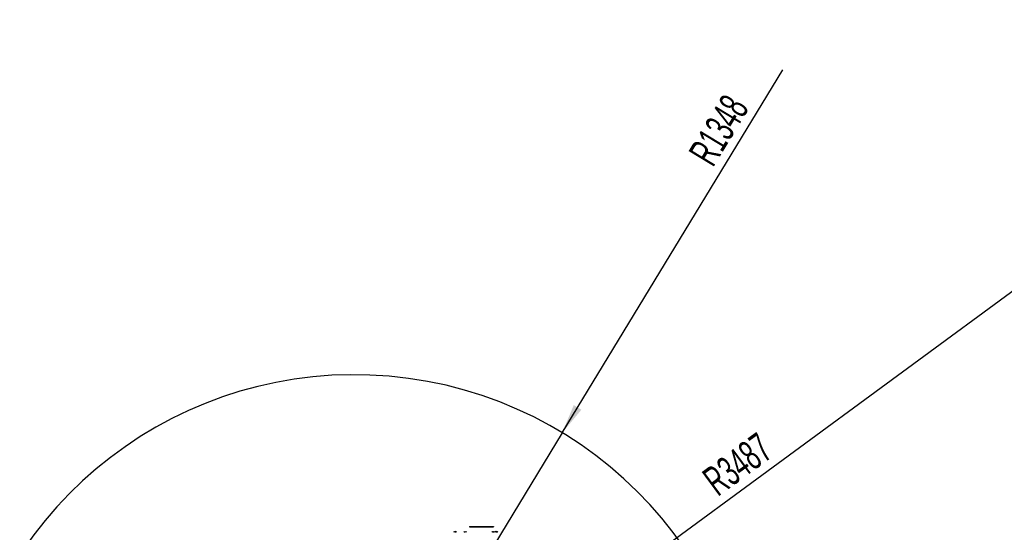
# Model space of a CAD drawing. Extents: x 0 to 16820, y 0 to 11880.
# Tile 74 of 77: x 6665 to 9978, y 7325 to 9052. Entities that reach past the tile are written whole.
import ezdxf

# ---------------------------------------------------------------- set-up
doc = ezdxf.new("R2010")
doc.units = 0
doc.header["$LTSCALE"] = 20
doc.layers.get('0').update_dxf_attribs({"linetype": 'CONTINUOUS'})
doc.styles.add('SLDTEXTSTYLE0', font='TXT', dxfattribs={"width": 0.605})
doc.dimstyles.new('SLDDIMSTYLE0', dxfattribs={"dimtxt": 100, "dimasz": 100, "dimexe": 0, "dimexo": 0.0625, "dimgap": 25, "dimtad": 1, "dimdec": 1, "dimrnd": 1e-09, "dimzin": 12, "dimtxsty": 'SLDTEXTSTYLE0', "dimsah": 1, "dimcen": 0, "dimazin": 3, "dimtfac": 1, "dimtofl": 0, "dimtmove": 0, "dimatfit": 3, "dimtolj": 1, "dimtzin": 12})
doc.dimstyles.new('SLDDIMSTYLE1', dxfattribs={"dimtxt": 100, "dimasz": 100, "dimexe": 0, "dimexo": 0.0625, "dimgap": 25, "dimtad": 1, "dimdec": 4, "dimlfac": 20, "dimzin": 12, "dimtxsty": 'SLDTEXTSTYLE0', "dimsah": 1, "dimcen": 0.09, "dimazin": 3, "dimtfac": 1, "dimtofl": 0, "dimtmove": 0, "dimatfit": 3, "dimtolj": 1, "dimtzin": 12})

# ---------------------------------------------------------------- blocks, each defined once
blk = doc.blocks.new('_D')
at = {"color": 7, "linetype": 'CONTINUOUS'}
blk.add_line((10599.8, 8574.5), (7791.2, 6507.9), dxfattribs=at)
blk.add_solid([(10599.8, 8574.5), (10510.4, 8527.3), (10528.1, 8503.1)], dxfattribs=at)
at = {"color": 7, "linetype": 'CONTINUOUS', "insert": (8954.8, 7524), "char_height": 100, "attachment_point": 1, "rotation": 36.3456, "style": 'SLDTEXTSTYLE0'}
blk.add_mtext('R3487', dxfattribs=at)
blk = doc.blocks.new('_D_1')
at = {"color": 7, "linetype": 'CONTINUOUS'}
for q in [(9232.6, 8882.9), (7791.2, 6507.9)]:
    blk.add_line((8490.5, 7660.2), q, dxfattribs=at)
blk.add_solid([(8490.5, 7660.2), (8555.2, 7738), (8529.6, 7753.5)], dxfattribs=at)
at = {"color": 7, "linetype": 'CONTINUOUS', "insert": (8912.4, 8603.8), "char_height": 100, "attachment_point": 1, "rotation": 58.7465, "style": 'SLDTEXTSTYLE0'}
blk.add_mtext('R1348', dxfattribs=at)
blk = doc.blocks.new('_D_2')
at = {"color": 7, "linetype": 'CONTINUOUS'}
for p, q in [((4317.7, 7120.3), (3817.2, 7208.6)), ((7831.2, 6507.9), (11826.4, 6507.9))]:
    blk.add_line(p, q, dxfattribs=at)
blk.add_arc((7791.2, 6507.9), 4005.3, 0, 170, dxfattribs=at)
for points in [[(3846.8, 7203.4), (3880.1, 7298.8), (3850.6, 7304.4)], [(11796.4, 6507.9), (11810.2, 6608.1), (11780.2, 6607.7)]]:
    blk.add_solid(points, dxfattribs=at)
at = {"color": 7, "linetype": 'CONTINUOUS', "insert": (8009.9, 10638.7), "char_height": 100, "attachment_point": 1, "rotation": 355, "style": 'SLDTEXTSTYLE0'}
blk.add_mtext('170°', dxfattribs=at)

msp = doc.modelspace()

# ---------------------------------------------------------------- linework, layer by layer
at = {"color": 7, "linetype": 'CONTINUOUS'}
for p, q in [((8128.1952535, 7326.929698), (8128.1952535, 7327.1453476)), ((8132.1341966, 7327.1453476), (8132.1341966, 7326.9361949)), ((8162.195233, 7326.929698), (8162.195233, 7327.1453476)), ((8166.1342059, 7327.1453476), (8166.1342059, 7326.9361949)), ((8179.164735, 7344.8608017), (8179.164735, 7343.8608146)), ((8179.164735, 7344.8608017), (8259.1647183, 7344.8608017)), ((8179.164735, 7343.8608146), (8259.1647183, 7343.8608146)), ((8256.1952447, 7326.929698), (8256.1952447, 7327.1453476)), ((8259.1647183, 7344.8608017), (8259.1647183, 7343.8608146)), ((8260.1342176, 7327.1453476), (8260.1342176, 7326.9361949)), ((8267.1952521, 7326.929698), (8267.1952521, 7327.1453476)), ((8271.1341952, 7327.1453476), (8271.1341952, 7326.9361949))]:
    msp.add_line(p, q, dxfattribs=at)
for centre, radius, start, end in [((7791.1647235, 6507.8716374), 3487, 190, 170), ((7791.1647235, 6507.8716374), 1348, 190, 170), ((8130.4295575, 7321.577485), 6, 111.89272945, 146.6998230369), ((8129.8998895, 7321.577485), 6, 33.3001769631, 68.1527185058), ((8164.4295575, 7321.577485), 6, 111.89272945, 146.6998230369), ((8163.8998895, 7321.577485), 6, 33.3001769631, 68.1527185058), ((8258.4295575, 7321.577485), 6, 111.89272945, 146.6998230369), ((8257.8998895, 7321.577485), 6, 33.3001769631, 68.1527185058), ((8269.4295575, 7321.577485), 6, 111.89272945, 146.6998230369), ((8268.8998895, 7321.577485), 6, 33.3001769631, 68.1527185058)]:
    msp.add_arc(centre, radius, start, end, dxfattribs=at)
for points, knots in [([(8128.1950747, 7327.1458245), (8128.1951244, 7327.1458643), (8128.2280728, 7327.1722245), (8128.1241569, 7327.0828524), (8127.9606801, 7326.931747), (8127.8215704, 7326.8011438), (8127.783147, 7326.76507)], [0, 0, 0, 0, 0.0006397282, 0.4238031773, 0.840849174, 1, 1, 1, 1]), ([(8127.783147, 7326.76507), (8128.0121474, 7326.8686729), (8128.4737661, 7327.0775155), (8129.1601179, 7327.1756103), (8129.7035291, 7327.0953173), (8130.0073746, 7326.9307737), (8130.1306636, 7326.8009273), (8130.1647102, 7326.76507)], [0, 0, 0, 0, 0.246933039, 0.4977672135, 0.7104531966, 0.9200410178, 1, 1, 1, 1]), ([(8130.1647102, 7326.76507), (8130.2823902, 7326.8686734), (8130.519613, 7327.0775201), (8131.0967262, 7327.1756082), (8131.7286613, 7327.0953212), (8132.2126349, 7326.9307537), (8132.4740919, 7326.8009267), (8132.5463031, 7326.76507)], [0, 0, 0, 0, 0.2469185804, 0.4977458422, 0.7104325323, 0.9200249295, 1, 1, 1, 1]), ([(8132.5463031, 7326.76507), (8132.439404, 7326.8647536), (8132.2239067, 7327.0657051), (8132.1017794, 7327.1749485), (8132.1349474, 7327.1452719), (8132.1353291, 7327.1449304)], [0, 0, 0, 0, 0.4931649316, 0.9941674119, 1, 1, 1, 1]), ([(8162.195084, 7327.1458245), (8162.1951337, 7327.1458643), (8162.2280821, 7327.1722245), (8162.1241662, 7327.0828524), (8161.9606894, 7326.931747), (8161.8215797, 7326.8011438), (8161.7831563, 7326.76507)], [0, 0, 0, 0, 0.0006397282, 0.4238031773, 0.840849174, 1, 1, 1, 1]), ([(8161.7831563, 7326.76507), (8162.012147, 7326.8686734), (8162.4737546, 7327.0775208), (8163.1600998, 7327.1756087), (8163.7035371, 7327.0953205), (8164.0073836, 7326.9307736), (8164.1306729, 7326.8009273), (8164.1647195, 7326.76507)], [0, 0, 0, 0, 0.2469242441, 0.4977587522, 0.7104528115, 0.9200409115, 1, 1, 1, 1]), ([(8164.1647195, 7326.76507), (8164.2823992, 7326.868673), (8164.5196216, 7327.0775189), (8165.096731, 7327.1756115), (8165.7286532, 7327.095309), (8166.2126324, 7326.9307711), (8166.4740816, 7326.8009273), (8166.5462826, 7326.76507)], [0, 0, 0, 0, 0.246920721, 0.4977501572, 0.7104296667, 0.9200331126, 1, 1, 1, 1]), ([(8166.5462826, 7326.76507), (8166.4392802, 7326.8647521), (8166.2235731, 7327.0657021), (8166.1026244, 7327.1749608), (8166.1349369, 7327.1452719), (8166.1353086, 7327.1449304)], [0, 0, 0, 0, 0.4931621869, 0.9941698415, 1, 1, 1, 1]), ([(8256.1950658, 7327.1458245), (8256.1951255, 7327.1458643), (8256.234459, 7327.17209), (8256.1211479, 7327.0829145), (8255.9608973, 7326.9317482), (8255.8216326, 7326.8011429), (8255.783168, 7326.76507)], [0, 0, 0, 0, 0.00064302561, 0.423810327, 0.84085770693, 1, 1, 1, 1]), ([(8255.783168, 7326.76507), (8256.0121591, 7326.8686735), (8256.4737676, 7327.0775211), (8257.1601066, 7327.1756073), (8257.7035593, 7327.0953255), (8258.0073495, 7326.9307644), (8258.1306731, 7326.800927), (8258.1647311, 7326.76507)], [0, 0, 0, 0, 0.2469246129, 0.4977594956, 0.7104538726, 0.9200364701, 1, 1, 1, 1]), ([(8258.1647311, 7326.76507), (8258.2824123, 7326.8686732), (8258.5196339, 7327.0775165), (8259.0967206, 7327.1756088), (8259.7286535, 7327.0953208), (8260.212626, 7326.9307537), (8260.474083, 7326.8009267), (8260.5462943, 7326.76507)], [0, 0, 0, 0, 0.2469204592, 0.4977420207, 0.7104303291, 0.920024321, 1, 1, 1, 1]), ([(8260.5462943, 7326.76507), (8260.4392753, 7326.8647518), (8260.2235373, 7327.065699), (8260.1026364, 7327.1749606), (8260.1349486, 7327.1452719), (8260.1353203, 7327.1449304)], [0, 0, 0, 0, 0.4931676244, 0.9941698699, 1, 1, 1, 1]), ([(8267.1950732, 7327.1458245), (8267.195123, 7327.1458643), (8267.2245411, 7327.1694005), (8267.1258203, 7327.0841844), (8266.9605444, 7326.9316396), (8266.8215399, 7326.8011205), (8266.7831455, 7326.76507)], [0, 0, 0, 0, 0.0007167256, 0.4238475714, 0.840861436, 1, 1, 1, 1]), ([(8266.7831455, 7326.76507), (8267.0121486, 7326.8686721), (8267.4737725, 7327.0775129), (8268.1600637, 7327.1756169), (8268.703607, 7327.0952916), (8269.0073523, 7326.9307895), (8269.1306604, 7326.8009279), (8269.1647087, 7326.76507)], [0, 0, 0, 0, 0.2469316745, 0.4977644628, 0.7104255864, 0.9200414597, 1, 1, 1, 1]), ([(8269.1647087, 7326.76507), (8269.2823975, 7326.8686736), (8269.5196498, 7327.077531), (8270.0966545, 7327.1756077), (8270.7286935, 7327.0953167), (8271.2126319, 7326.9307536), (8271.4740901, 7326.8009267), (8271.5463017, 7326.76507)], [0, 0, 0, 0, 0.246916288, 0.4977656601, 0.7104352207, 0.920025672, 1, 1, 1, 1]), ([(8271.5463017, 7326.76507), (8271.4392243, 7326.8648055), (8271.2233683, 7327.065861), (8271.1030565, 7327.1745813), (8271.1349559, 7327.145272), (8271.1353277, 7327.1449304)], [0, 0, 0, 0, 0.493129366, 0.9940927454, 1, 1, 1, 1])]:
    msp.add_open_spline(points, degree=3, knots=knots, dxfattribs=at)

# ---------------------------------------------------------------- dimensions: what is measured, and where the dimension line sits
dim = msp.add_angular_dim_2l(base=(8140.2463275, 10497.8926284), line1=((6833.3630896, 6507.8716374), (7791.1647235, 6507.8716374)), line2=((4357.1400888, 7113.3828329), (6463.6438724, 6741.9493809)), dimstyle='SLDDIMSTYLE1', dxfattribs=at)
dim.commit()
dim.dimension.update_dxf_attribs({"geometry": '_D_2', "text_midpoint": (8140.2463275, 10497.8926284), "dimtype": 162})
for mpoint, picture, middle in [((8490.5424676, 7660.2495143), '_D_1', (9128.1680713, 8710.8770973)), ((10599.7943733, 8574.4554102), '_D', (9195.4797484, 7541.1637238))]:
    dim = msp.add_radius_dim(center=(7791.1647235, 6507.8716374), mpoint=mpoint, dimstyle='SLDDIMSTYLE0', dxfattribs=at)
    dim.commit()
    dim.dimension.update_dxf_attribs({"geometry": picture, "text_midpoint": middle, "dimtype": 164})

doc.saveas('drawing.dxf')
